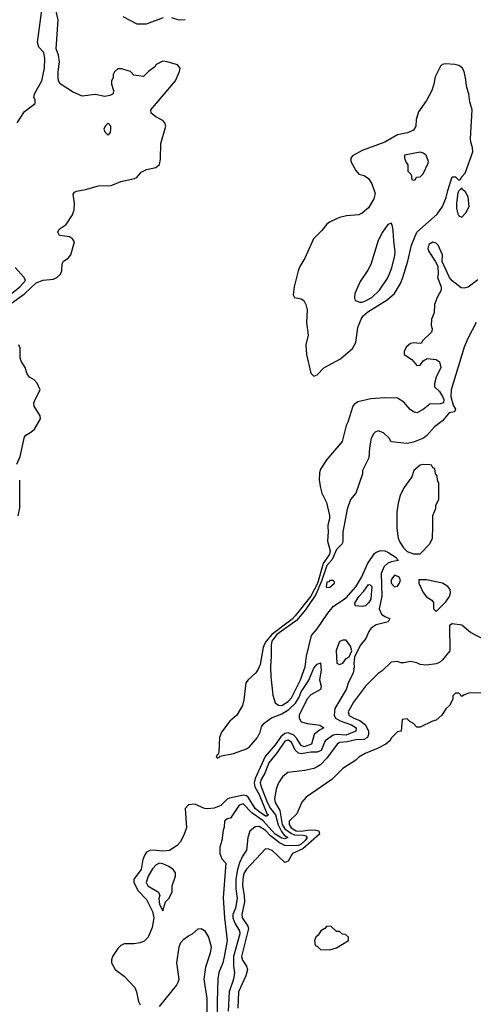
# Model space of a CAD drawing. Header units: inches. Extents: x 2668334 to 2765628, y 828034 to 955234.
# Tile 60 of 218: x 2683681 to 2686501, y 867033 to 873151. Entities that reach past the tile are written whole.
import ezdxf

# ---------------------------------------------------------------- set-up
doc = ezdxf.new("R2010")
doc.units = ezdxf.units.IN
doc.header["$MEASUREMENT"] = 0
doc.layers.add('C6886', color=7, linetype='Continuous')
doc.layers.add('C6887', color=7, linetype='Continuous')

msp = doc.modelspace()

# ---------------------------------------------------------------- linework, layer by layer
at = {"layer": 'C6886', "color": 4}
for points, elevation in [([(2685597.2, 870000), (2685599.3, 869970), (2685594.2, 869910), (2685611.6, 869851.6), (2685606.8, 869830), (2685568.3, 869771.7), (2685532.3, 869647.7), (2685491.8, 869568.2), (2685394.1, 869445.8), (2685374.1, 869425.9), (2685249.3, 869330.7), (2685213.7, 869290), (2685202, 869270), (2685194.2, 869250), (2685175, 869145), (2685164.1, 869115.9), (2685147.9, 869092.1), (2685101, 869050), (2685086, 869030), (2685075.3, 868924.7), (2685066, 868890), (2685031, 868830), (2684988.2, 868791.8), (2684935.5, 868724.5), (2684922.8, 868690), (2684918, 868602), (2684914, 868586), (2684910, 868586), (2684902, 868570), (2684910, 868562), (2684926, 868570), (2684926, 868574), (2685010, 868590.4), (2685090, 868620.3), (2685110, 868632.2), (2685158.9, 868690), (2685175.2, 868724.8), (2685183.5, 868756.5), (2685200.4, 868779.6), (2685247.3, 868812.7), (2685310, 868837.3), (2685355, 868865), (2685395.9, 868904.1), (2685418.2, 868941.8), (2685430, 868974.4), (2685476.3, 869043.7), (2685510, 869122), (2685530, 869147.3), (2685550, 869154), (2685554.9, 869110), (2685544.2, 869050), (2685555.8, 869010), (2685550.5, 868990), (2685490, 868956.2), (2685468.9, 868931.1), (2685419.1, 868830), (2685417.3, 868810), (2685430, 868788.2), (2685470, 868777.6), (2685547.1, 868767.1), (2685572, 868750), (2685544.1, 868735.9), (2685512.4, 868710), (2685495.5, 868650), (2685450, 868633.3), (2685430, 868641.6), (2685404.6, 868684.6), (2685384.6, 868704.6), (2685350, 868719.2), (2685330, 868716), (2685304.8, 868695.2), (2685270, 868645.1), (2685206.7, 868573.3), (2685144.2, 868435.8), (2685138.2, 868410), (2685143.5, 868383.5), (2685170, 868336.4), (2685217.6, 868217.6), (2685226.8, 868210), (2685218, 868202), (2685210, 868203), (2685167.6, 868230), (2685145.8, 868250), (2685100.5, 868320.5), (2685090, 868328.6), (2685072.7, 868332.7), (2684985.2, 868314.8), (2684970, 868306.9), (2684931, 868269), (2684890, 868252.1), (2684850, 868247.2), (2684830, 868249.7), (2684770, 868276), (2684730, 868272.8), (2684710.4, 868250), (2684717, 868130), (2684699.6, 868080.4), (2684678.7, 868041.3), (2684659.4, 868020.6), (2684611.7, 867988.3), (2684570, 867984), (2684510, 867991.3), (2684490.4, 867989.6), (2684470, 867979.3), (2684458, 867962), (2684447.2, 867932.8), (2684437, 867870), (2684390.4, 867810), (2684390.3, 867790), (2684418.2, 867738.2), (2684470, 867683.8), (2684506, 867610), (2684514.4, 867570), (2684503.6, 867510), (2684480.3, 867450), (2684454.3, 867425.7), (2684430, 867415.8), (2684390, 867408), (2684330.5, 867409.5), (2684310, 867399), (2684290, 867379), (2684258.8, 867330), (2684251, 867310), (2684251, 867290), (2684274.8, 867250), (2684330, 867208.4), (2684397, 867137), (2684407.4, 867110), (2684420.3, 867050), (2684430.5, 867030)], 4), ([(2685696.2, 870000), (2685690.8, 869970), (2685690.8, 869910), (2685686.4, 869893.6), (2685650, 869859.3), (2685623.4, 869796.6), (2685590, 869759.7), (2685556.8, 869663.2), (2685521.3, 869578.7), (2685456.9, 869483.1), (2685402.1, 869417.9), (2685279.7, 869330), (2685249.3, 869290), (2685243.6, 869263.6), (2685245.1, 869194.9), (2685239.5, 869130), (2685241.6, 869070), (2685254.6, 868954.6), (2685270, 868906), (2685290, 868890.7), (2685310, 868890.6), (2685350, 868914.4), (2685370, 868937.1), (2685426.9, 869050), (2685455.6, 869130), (2685463.9, 869196.1), (2685495.5, 869324.5), (2685530, 869366), (2685596.1, 869463.9), (2685632.8, 869507.2), (2685710, 869559.3), (2685770, 869626), (2685807.6, 869690), (2685843.6, 869770), (2685886.5, 869833.5), (2685897.6, 869842.4), (2685927, 869853), (2685950, 869850.6), (2685970, 869843.1), (2686022, 869810), (2686023, 869803), (2686036, 869790), (2685990, 869783), (2685967.2, 869772.8), (2685946.6, 869753.4), (2685929.1, 869710), (2685932.9, 869570), (2685915.3, 869490), (2685930, 869456.3), (2685950, 869442), (2685981, 869430), (2685971, 869410), (2685896, 869390), (2685866.8, 869370), (2685850.8, 869350), (2685833.7, 869306.3), (2685796.9, 869263.1), (2685762, 869190), (2685758, 869150), (2685761, 869130), (2685754.8, 869090), (2685725.5, 869034.5), (2685710.6, 868990), (2685640.5, 868870), (2685635.5, 868830), (2685644.9, 868810), (2685674.1, 868794.1), (2685743, 868770), (2685772.4, 868750), (2685770.6, 868730), (2685710, 868704.5), (2685650, 868708.7), (2685630, 868704.7), (2685579.1, 868670), (2685555.8, 868610), (2685530, 868599.7), (2685490, 868599.8), (2685430, 868588.5), (2685413.6, 868593.6), (2685392.5, 868612.5), (2685370, 868661.6), (2685350, 868674.7), (2685330, 868667.8), (2685282.2, 868597.8), (2685230, 868533.6), (2685204, 868470), (2685182, 868430), (2685176.5, 868410), (2685180.7, 868390), (2685219, 868290), (2685240.6, 868250), (2685270.6, 868210.6), (2685288.4, 868148.4), (2685307.6, 868107.6), (2685324.9, 868084.9), (2685347.3, 868070), (2685330, 868060.5), (2685310, 868065.6), (2685270, 868090.8), (2685194, 868174), (2685123.7, 868223.7), (2685070, 868279.3), (2685044.7, 868270), (2684991.1, 868188.9), (2684970, 868186), (2684954, 868170), (2684952.7, 868132.7), (2684945.4, 868114.6), (2684938, 868050), (2684924.7, 868010), (2684924.7, 867970), (2684936.9, 867936.9), (2684962, 867910), (2684946.2, 867693.8), (2684954, 867570), (2684970.4, 867430), (2684953, 867327), (2684943.8, 867290), (2684918, 867230), (2684913, 867190), (2684908.5, 867050), (2684910.4, 866890.4)], 8), ([(2686024.9, 870000), (2686024.9, 869990), (2686034, 869930), (2686044.7, 869904.7), (2686066.8, 869870), (2686090, 869846.8), (2686130, 869831), (2686170, 869832), (2686230, 869894), (2686248, 869930), (2686248.3, 870000)], 12), ([(2686574.8, 869294.8), (2686482.7, 869342.7), (2686430, 869388), (2686370, 869398), (2686352.7, 869387.3), (2686356, 869230), (2686310, 869174), (2686290, 869157.2), (2686270, 869149.4), (2686210, 869141.2), (2686170, 869144), (2686150, 869154), (2686110, 869162), (2686070, 869155.3), (2686050, 869155.3), (2686030, 869162), (2685990, 869158), (2685934.4, 869105.6), (2685910, 869088.7), (2685830.7, 869010), (2685755.5, 868910), (2685722, 868850), (2685730, 868828), (2685758.8, 868810), (2685795.9, 868795.9), (2685830.3, 868770.3), (2685848.7, 868730), (2685850.3, 868709.6), (2685844, 868690), (2685820.7, 868679.3), (2685770, 868676.4), (2685716.7, 868663.3), (2685670, 868660.7), (2685654, 868650), (2685590, 868562.7), (2685550, 868522), (2685530, 868508.7), (2685510, 868499), (2685454.4, 868485.6), (2685347.1, 868472.9), (2685313.7, 868446.3), (2685290.6, 868409.4), (2685274.8, 868370), (2685264, 868310), (2685270, 868286), (2685297.6, 868237.6), (2685313.4, 868150), (2685330, 868123.5), (2685370, 868094.6), (2685390, 868086.7), (2685443.9, 868083.9), (2685459.1, 868079.1), (2685467.2, 868070), (2685454.7, 868050), (2685430, 868027.4), (2685410, 868018.7), (2685330, 868019.3), (2685296.4, 868036.4), (2685240.7, 868080.7), (2685210, 868113.1), (2685170, 868137), (2685144.9, 868135.1), (2685112.1, 868107.9), (2685099.3, 868070), (2685090.5, 867990), (2685066.4, 867953.6), (2685047.5, 867912.5), (2685035, 867870), (2685025.3, 867810), (2685024.4, 867750), (2685032.6, 867690), (2685021.7, 867630), (2685006.7, 867590), (2685005.8, 867570), (2685017.5, 867537.5), (2685046.4, 867490), (2685048.5, 867470), (2685009.2, 867330.8), (2685010.3, 867270.3), (2685017.1, 867230), (2685010.4, 867190), (2684982.6, 867110), (2684976, 866990)], 12), ([(2686570, 868968), (2686472.7, 868967.3), (2686443.6, 868956.4), (2686430, 868946), (2686410, 868966), (2686390, 868966), (2686374, 868950), (2686374, 868930), (2686352, 868890), (2686330, 868868), (2686304.7, 868830), (2686270, 868799), (2686247.1, 868792.9), (2686170, 868754), (2686150, 868755.3), (2686130, 868778), (2686106, 868790), (2686090, 868806), (2686058, 868802), (2686052, 868730), (2686030, 868726), (2685991.6, 868688.4), (2685982, 868670), (2685958, 868650), (2685910, 868624.5), (2685828, 868592), (2685790, 868568.7), (2685770.6, 868549.4), (2685690, 868497.2), (2685620.7, 868430), (2685460.9, 868319.1), (2685434, 868290), (2685402.8, 868217.2), (2685356.3, 868170), (2685355.8, 868150), (2685367.8, 868130), (2685399.1, 868110), (2685430, 868108.3), (2685470, 868116), (2685516.7, 868116.7), (2685540.7, 868110), (2685544.9, 868090), (2685441.5, 867998.5), (2685376.3, 867970), (2685350, 867922), (2685330, 867914), (2685250, 867989.2), (2685230, 867997.2), (2685210, 867999), (2685090, 867872.3), (2685074.6, 867845.4), (2685067.1, 867810), (2685065.2, 867770), (2685076.9, 867710), (2685077.6, 867670), (2685062.6, 867590), (2685063.1, 867570), (2685098.4, 867518.4), (2685103.1, 867503.1), (2685060.3, 867330), (2685066.4, 867306.4), (2685090.6, 867270), (2685097.1, 867250), (2685087.2, 867210), (2685041.1, 867110), (2685036.4, 867010)], 16), ([(2684550, 867018.8), (2684655.1, 867150), (2684666.6, 867170), (2684672.7, 867190), (2684657, 867290), (2684672, 867390), (2684683, 867417), (2684702, 867438), (2684730, 867458.8), (2684755.3, 867470), (2684790, 867502), (2684810, 867504.7), (2684830, 867491.3), (2684855.5, 867450), (2684870.4, 867390), (2684865.5, 867350), (2684835.6, 867264.4), (2684826, 867190), (2684844.2, 867070), (2684844.9, 866950)], 4)]:
    msp.add_lwpolyline(points, dxfattribs=dict(at, elevation=elevation))
for points, elevation in [([(2685630, 869666), (2685610, 869666), (2685602, 869658), (2685590, 869655.3), (2685586.4, 869626.4), (2685590, 869622), (2685610, 869624.7), (2685638, 869650), (2685638, 869658)], 12), ([(2686010, 869699), (2685991.3, 869670), (2685991.3, 869650), (2686010, 869626), (2686030, 869632), (2686042, 869650), (2686048, 869670), (2686038, 869690)], 12), ([(2686210, 869671.5), (2686162, 869670), (2686162, 869650), (2686190, 869592), (2686210, 869564.7), (2686243.6, 869543.6), (2686254, 869530), (2686254, 869490), (2686270, 869474), (2686330, 869534), (2686353.6, 869566.4), (2686359, 869590), (2686357.2, 869610), (2686342, 869630), (2686308.7, 869650)], 12), ([(2685810, 869504), (2685769.2, 869509.2), (2685766, 869510), (2685764.7, 869524.7), (2685790, 869566.8), (2685820.9, 869599.1), (2685850, 869641), (2685859.8, 869639.8), (2685870.5, 869629.5), (2685864.7, 869550), (2685850, 869528), (2685830, 869509)], 4), ([(2685710, 869295.3), (2685690, 869295.3), (2685670, 869288), (2685648.2, 869231.8), (2685652, 869152), (2685670, 869144.7), (2685690, 869152), (2685710, 869182), (2685728.4, 869191.6), (2685746, 869230), (2685738, 869258)], 8), ([(2684550, 867909.3), (2684530, 867899.3), (2684506.1, 867873.9), (2684480.4, 867830), (2684467.7, 867790), (2684478, 867770), (2684544.7, 867730), (2684551.3, 867710), (2684546.8, 867690), (2684550, 867654), (2684570, 867614), (2684588, 867670), (2684608.9, 867691.1), (2684628.7, 867730), (2684628.7, 867770), (2684649, 867830), (2684649, 867850), (2684634, 867870), (2684608.7, 867890), (2684570, 867906.6)], 8), ([(2685590, 867518), (2685576.9, 867503.1), (2685554, 867490), (2685536.9, 867463.1), (2685522, 867450), (2685514, 867430), (2685518, 867398), (2685530, 867394), (2685550, 867374), (2685610, 867372), (2685650, 867384.7), (2685726, 867430), (2685726, 867450), (2685707.3, 867467.3), (2685688.4, 867468.4), (2685670, 867486), (2685650, 867486), (2685616.4, 867516.4)], 24)]:
    msp.add_lwpolyline(points, close=True, dxfattribs=dict(at, elevation=elevation))
at = {"layer": 'C6887', "color": 4}
for points, elevation in [([(2683665.2, 872510), (2683710, 872581), (2683776, 872630), (2683776, 872650), (2683769, 872670), (2683772.7, 872690), (2683818, 872770), (2683834.5, 872850), (2683836.9, 872910), (2683830, 872948), (2683800.1, 872980.1), (2683792, 873010), (2683815.4, 873195.4), (2683810, 873214), (2683769.6, 873290), (2683730, 873422), (2683710, 873468.7), (2683649, 873550)], 8), ([(2683629.7, 871390), (2683711.7, 871448.3), (2683783.9, 871516.1), (2683827.3, 871532.7), (2683890, 871538.7), (2683911, 871549), (2683934.5, 871570), (2683942, 871590), (2683945.1, 871634.9), (2683953.2, 871650), (2683981.2, 871670), (2683998, 871690), (2684021.2, 871770), (2684008.7, 871790), (2683990, 871801.2), (2683928, 871810), (2683918, 871830), (2683926, 871850), (2683970, 871878), (2684010, 871938), (2684019.5, 871970), (2684022, 872010), (2684012.9, 872067.1), (2684021.6, 872078.4), (2684034, 872086), (2684090, 872096.1), (2684170, 872119.6), (2684250, 872121.3), (2684310, 872145.3), (2684395.6, 872164.4), (2684410, 872171), (2684436.6, 872203.4), (2684470, 872219.3), (2684526.8, 872233.2), (2684549.3, 872250.7), (2684555.9, 872284.1), (2684558, 872382), (2684589.3, 872490), (2684582.7, 872510), (2684570, 872525.2), (2684526.3, 872546.3), (2684498, 872570), (2684495.3, 872590), (2684649.6, 872770), (2684675.1, 872830), (2684679.3, 872850), (2684662, 872870), (2684598, 872890), (2684570, 872893.6), (2684530, 872872.7), (2684521.4, 872858.6), (2684482, 872830), (2684450, 872798), (2684390, 872806), (2684368.9, 872828.9), (2684314, 872846), (2684290, 872846), (2684270, 872826), (2684262, 872810), (2684262, 872790), (2684252, 872770), (2684252, 872750), (2684264.7, 872710), (2684262, 872690), (2684240.7, 872679.3), (2684210, 872672.7), (2684150, 872685.2), (2684070, 872676), (2684010, 872702.7), (2683932.5, 872752.5), (2683922.7, 872770), (2683920.9, 872790), (2683920.9, 872830), (2683929.3, 872890), (2683922.7, 872930), (2683907.3, 872970), (2683920.9, 873150), (2683900.9, 873230)], 4), ([(2684322, 873170), (2684410, 873124.9), (2684470, 873124.9), (2684574.5, 873165.5)], 4), ([(2684624.1, 873164.1), (2684670, 873150.8), (2684708.9, 873151.1)], 4), ([(2686530, 871534), (2686470, 871489.3), (2686443.1, 871483.1), (2686424.7, 871484.7), (2686370, 871528.7), (2686353.2, 871550), (2686308, 871648), (2686308.7, 871690), (2686282, 871750), (2686270, 871762), (2686250, 871768.7), (2686225.4, 871754.6), (2686218, 871730), (2686224.7, 871710), (2686264.7, 871650), (2686279.6, 871619.6), (2686282, 871570), (2686278, 871550), (2686301, 871490), (2686301, 871470), (2686275.3, 871424.7), (2686259.6, 871380.4), (2686258, 871330), (2686241, 871290), (2686238, 871250), (2686244.7, 871230), (2686243.6, 871216.4), (2686242, 871210), (2686185.4, 871154.6), (2686178, 871142), (2686170, 871138), (2686130, 871144), (2686110, 871139), (2686084.5, 871115.5), (2686071.3, 871090), (2686072, 871070), (2686118.8, 871038.8), (2686150, 871002), (2686170, 871004.7), (2686188.9, 871031.1), (2686214.6, 871045.4), (2686270, 871038.8), (2686290, 871024.7), (2686299.1, 870990), (2686270, 870928.7), (2686259.1, 870890), (2686258.8, 870870), (2686290, 870840.5), (2686310, 870810.5), (2686318.3, 870790), (2686314.9, 870770), (2686295.6, 870764.4), (2686230, 870762.7), (2686190, 870728.7), (2686150, 870708.7), (2686130, 870715.3), (2686109.4, 870729.4), (2686070, 870775.3), (2686030, 870799), (2685950, 870801.2), (2685864.9, 870795.1), (2685783.6, 870776.4), (2685759.6, 870760.4), (2685751.1, 870748.9), (2685721, 870650), (2685711, 870630), (2685684.7, 870530), (2685590, 870418), (2685550, 870358), (2685544.4, 870335.6), (2685542.8, 870290), (2685550, 870242.8), (2685559.6, 870210), (2685588, 870150), (2685606.7, 870070), (2685606.7, 870050), (2685596.5, 870010), (2685597.2, 870000)], 4), ([(2683597.5, 871422.5), (2683682, 871490), (2683716, 871530), (2683709, 871550), (2683651.9, 871611.9)], 8), ([(2686519.1, 871270), (2686467.3, 871170), (2686444.7, 871115.3), (2686363.1, 870850), (2686360.9, 870810), (2686376, 870756), (2686391, 870730), (2686384.7, 870715.3), (2686350, 870708.7), (2686310, 870659), (2686259.9, 870620.1), (2686212.5, 870567.5), (2686191, 870550), (2686130, 870526), (2686090, 870517.2), (2685990, 870528), (2685978, 870550), (2685943.1, 870583.1), (2685910, 870595.3), (2685890, 870588.7), (2685881.4, 870578.6), (2685866.8, 870550), (2685854.8, 870490), (2685851.1, 870428.9), (2685812, 870350), (2685811.3, 870330), (2685771.3, 870210), (2685738, 870170), (2685716, 870110), (2685696.2, 870000)], 8), ([(2683662.7, 870390), (2683682.9, 870437.1), (2683710, 870558), (2683719, 870570), (2683750, 870587.3), (2683772.9, 870607.1), (2683809.5, 870670), (2683807.6, 870690), (2683771.1, 870750), (2683769.7, 870770), (2683780.3, 870799.7), (2683807.3, 870850), (2683790, 870892.3), (2683770, 870912.3), (2683741.2, 870930), (2683726.6, 870950), (2683714.5, 870990), (2683689.6, 871030), (2683684.2, 871050), (2683683, 871110), (2683675.1, 871130)], 4), ([(2686248.3, 870000), (2686248.7, 870070), (2686267.3, 870112.7), (2686268.4, 870131.6), (2686287.3, 870172.7), (2686286, 870270), (2686278, 870290), (2686276.4, 870316.4), (2686266, 870330), (2686262, 870362), (2686250, 870366), (2686242, 870382), (2686230, 870386), (2686190, 870388), (2686170, 870382), (2686132, 870350), (2686118, 870310), (2686070, 870242), (2686046.2, 870193.8), (2686033.2, 870146.8), (2686024.9, 870090), (2686024.9, 870000)], 12), ([(2683671, 870069), (2683682.6, 870117.4), (2683680.7, 870290)], 4)]:
    msp.add_lwpolyline(points, dxfattribs=dict(at, elevation=elevation))
for points, elevation in [([(2686330, 872877.4), (2686307.2, 872872.8), (2686297.5, 872862.5), (2686263.8, 872796.2), (2686256, 872750), (2686242.8, 872710), (2686210.4, 872649.6), (2686160.7, 872579.3), (2686145.5, 872530), (2686144, 872490), (2686130, 872465.2), (2686092.8, 872447.2), (2686030, 872436.2), (2685950, 872389.4), (2685810, 872338), (2685750, 872305.2), (2685739.1, 872290), (2685739.3, 872270), (2685770, 872214), (2685790, 872190.8), (2685822, 872182), (2685850, 872164.7), (2685870.8, 872130), (2685890.6, 872070), (2685882.5, 872037.5), (2685850, 871982), (2685810, 871948.7), (2685790, 871938), (2685712.5, 871932.5), (2685670, 871921.6), (2685606.4, 871893.6), (2685590, 871880.7), (2685559.9, 871840.1), (2685506.8, 871790), (2685452.7, 871670), (2685423.4, 871616.6), (2685412.7, 871590), (2685387.7, 871490), (2685382, 871442), (2685390, 871424.7), (2685430, 871416), (2685447.1, 871407.1), (2685460.5, 871380.5), (2685468.5, 871348.5), (2685464.4, 871270), (2685474.9, 871190), (2685460.3, 871130), (2685463.8, 871070), (2685490, 870954), (2685510, 870936.4), (2685530, 870944.4), (2685572.2, 870987.8), (2685675.9, 871044.1), (2685750, 871107.7), (2685770, 871144.7), (2685782.6, 871237.4), (2685803.1, 871290), (2685816, 871310), (2685844.2, 871335.8), (2685964.5, 871410), (2686012, 871450), (2686047.5, 871512.5), (2686062, 871550), (2686094.5, 871650), (2686117.2, 871750), (2686149, 871830), (2686276.5, 871943.5), (2686309.3, 871990.7), (2686333.2, 872046.8), (2686342, 872090), (2686370, 872174), (2686390, 872174), (2686410, 872154), (2686422, 872158), (2686426, 872170), (2686450, 872198), (2686497.4, 872330), (2686496.1, 872356.1), (2686485.2, 872390), (2686484, 872410), (2686493.7, 872590), (2686480.1, 872640.1), (2686473.3, 872690), (2686460.4, 872730), (2686453.3, 872790), (2686443.1, 872830), (2686432.1, 872852.1), (2686410, 872867.2), (2686386.6, 872873.4)], 4), ([(2684230, 872508), (2684212, 872490), (2684204.7, 872470), (2684210, 872454), (2684230, 872434), (2684246, 872450), (2684248, 872470), (2684248, 872490)], 8), ([(2686170, 872328), (2686074, 872310), (2686074, 872290), (2686083.6, 872263.6), (2686094, 872250), (2686094, 872210), (2686114, 872190), (2686118, 872158), (2686130, 872154), (2686142, 872158), (2686147.3, 872172.7), (2686170, 872174), (2686190, 872194), (2686220.4, 872259.6), (2686222, 872270), (2686208, 872310), (2686190, 872322)], 8), ([(2686430, 872106), (2686411.6, 872088.4), (2686405.4, 872074.6), (2686396, 872010), (2686396.9, 871976.9), (2686405.4, 871945.4), (2686411.6, 871931.6), (2686430, 871924.7), (2686454.5, 871950), (2686474.3, 871990), (2686469.3, 872050), (2686450, 872084), (2686434, 872094)], 4), ([(2685990, 871886), (2685970, 871878), (2685936, 871830), (2685910, 871778), (2685864.9, 871630), (2685845.8, 871594.2), (2685796.7, 871523.3), (2685764.9, 871450), (2685762.8, 871422.8), (2685766.8, 871406.8), (2685795.3, 871395.3), (2685810, 871394.8), (2685830, 871404), (2685870, 871424.9), (2685917, 871470), (2685970, 871546.8), (2685993.6, 871610), (2686013.4, 871686.6), (2686014.5, 871710), (2686006, 871774), (2686003.1, 871843.1), (2685996.4, 871876.4)], 8)]:
    msp.add_lwpolyline(points, close=True, dxfattribs=dict(at, elevation=elevation))

doc.saveas('drawing.dxf')
